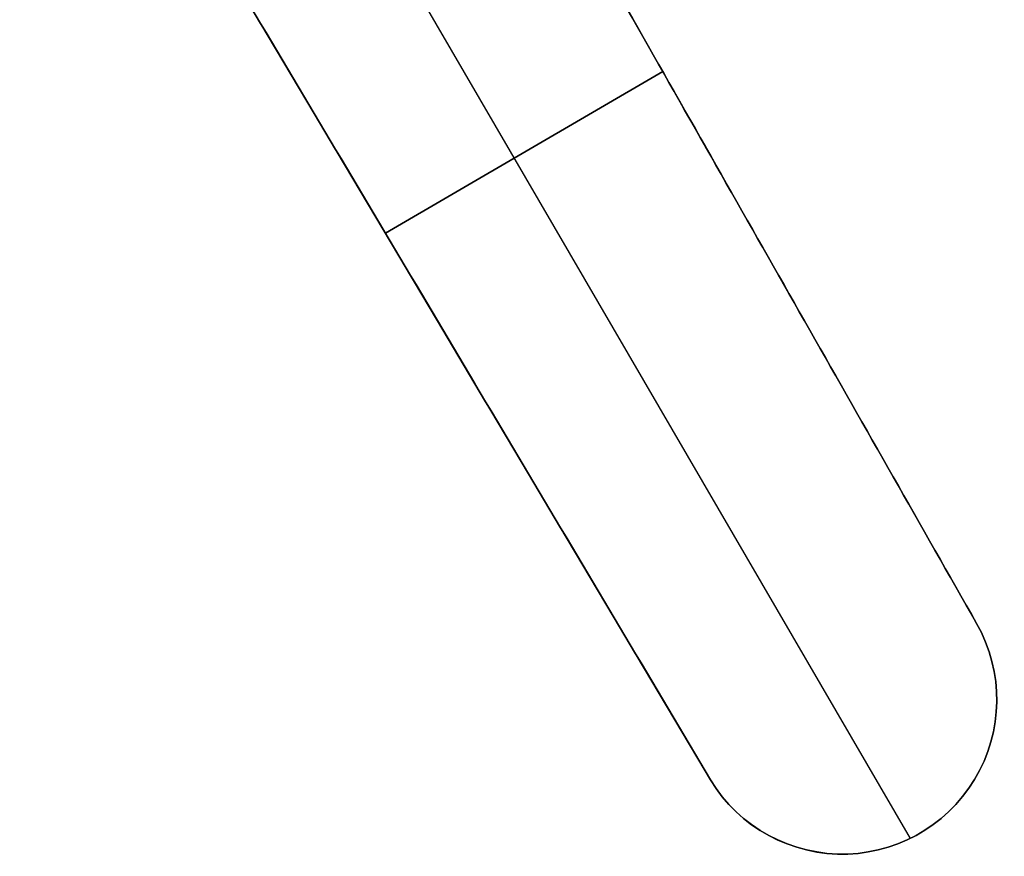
# Model space of a CAD drawing. Header units: millimetres. Extents: x 1233 to 1931, y -229 to 559.
# Tile 2 of 29: x 1657 to 1931, y -229 to 4. Entities that reach past the tile are written whole.
import ezdxf

# ---------------------------------------------------------------- set-up
doc = ezdxf.new("R2010")
doc.units = ezdxf.units.MM
doc.layers.add('1', color=7, linetype='Continuous')

# ---------------------------------------------------------------- blocks, each defined once
blk = doc.blocks.new('Bloque 13')
at = {"layer": '1', "color": 7, "true_color": 0xffffff}
for p, q in [((-54.66, -1.52, 187.33), (-240.71, -328.6, 187.33)), ((26.09, -48.52, 187.33), (-54.66, -1.52, 187.33)), ((-11.5, -26.64, 184.66), (-222.16, -388.57, 184.66)), ((-11.5, -26.64, 190), (-222.16, -388.57, 190)), ((-14.29, -25.02, 190), (-14.29, -25.02, 184.66)), ((-165.08, -369.67, 187.33), (26.09, -48.52, 187.33)), ((-147.69, -165.06, 190), (-147.69, -165.06, 184.66)), ((-153.23, -174.8, 184.66), (-75.88, -219.82, 184.66)), ((-75.88, -219.82, 190), (-153.23, -174.8, 190)), ((-69.49, -209.1, 190), (-69.49, -209.1, 184.66)), ((-246.34, -349.73, 184.66), (-246.34, -349.73, 190)), ((-203.45, -392.92, 184.66), (-203.45, -392.92, 190))]:
    blk.add_line(p, q, dxfattribs=at)
at = {"layer": '1', "color": 7, "true_color": 0xffffff, "extrusion": (0, 0, -1)}
for centre in [(203.3, -349.88, -190), (203.3, -349.88, -184.66)]:
    blk.add_arc(centre, 43.04, 207.3792, 29.6316, dxfattribs=at)
at = {"layer": '1', "color": 7, "true_color": 0xffffff}
for centre in [(-203.3, -349.88, 184.66), (-203.3, -349.88, 187.33), (-203.3, -349.88, 190)]:
    blk.add_arc(centre, 43.04, 150.3684, 332.6208, dxfattribs=at)
for points in [[(-240.71, -328.6, 190), (-54.66, -1.52, 190)], [(-54.66, -1.52, 184.66), (-240.71, -328.6, 184.66)], [(-240.71, -328.6, 184.66), (-54.66, -1.52, 184.66)], [(-54.66, -1.52, 190), (-240.71, -328.6, 190)], [(-54.66, -1.52, 190), (-54.66, -1.52, 184.66)], [(-54.66, -1.52, 190), (26.09, -48.52, 190)], [(26.09, -48.52, 184.66), (-54.66, -1.52, 184.66)], [(-54.66, -1.52, 184.66), (-54.66, -1.52, 190)], [(-54.66, -1.52, 184.66), (26.09, -48.52, 184.66)], [(26.09, -48.52, 190), (-54.66, -1.52, 190)], [(26.09, -48.52, 190), (-165.08, -369.67, 190)], [(-165.08, -369.67, 184.66), (26.09, -48.52, 184.66)], [(26.09, -48.52, 184.66), (-165.08, -369.67, 184.66)], [(-165.08, -369.67, 190), (26.09, -48.52, 190)], [(26.09, -48.52, 184.66), (26.09, -48.52, 190)], [(26.09, -48.52, 190), (26.09, -48.52, 184.66)], [(-240.71, -328.6, 190), (-240.71, -328.6, 184.66)], [(-240.71, -328.6, 184.66), (-240.71, -328.6, 190)], [(-165.08, -369.67, 190), (-165.08, -369.67, 184.66)], [(-165.08, -369.67, 184.66), (-165.08, -369.67, 190)]]:
    blk.add_open_spline(points, degree=1, dxfattribs=at)
blk = doc.blocks.new('SFERA_S - fan-522943-_3D_')
at = {"layer": '1', "color": 7, "true_color": 0xffffff}
blk.add_blockref('Bloque 13', (0, 0), dxfattribs=at)

msp = doc.modelspace()

# ---------------------------------------------------------------- block references
at = {"extrusion": (-0.000175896, 0.000625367, -1), "rotation": 359.9999937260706}
msp.add_blockref('SFERA_S - fan-522943-_3D_', (-1682.77, 164.52, -248.33), dxfattribs=at)

doc.saveas('drawing.dxf')
